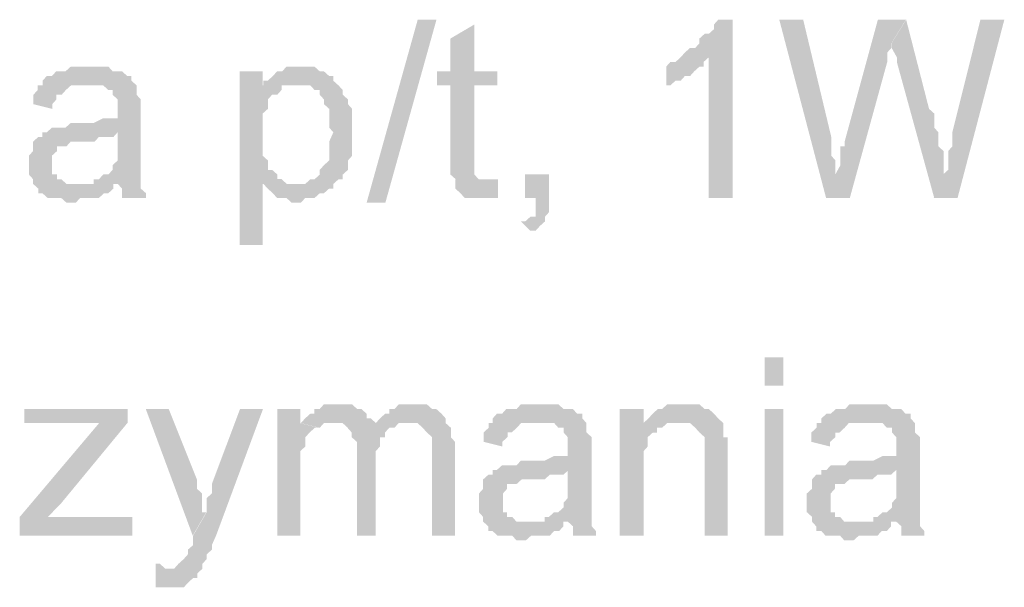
# Model space of a CAD drawing. Header units: millimetres. Extents: x -523 to 1404227, y -783705 to 1038705.
# Tile 145 of 256: x 403861 to 404750, y 234235 to 234747. Entities that reach past the tile are written whole.
import ezdxf

# ---------------------------------------------------------------- set-up
doc = ezdxf.new("R2010")
doc.units = ezdxf.units.MM
doc.linetypes.add('ACAD_ISO08W100', pattern=[36, 24, -3, 6, -3])
doc.layers.add('!!ELEKTRYKA', color=7, linetype='Continuous')

msp = doc.modelspace()

# ---------------------------------------------------------------- hatches: boundary and pattern name
at = {"layer": '!!ELEKTRYKA', "linetype": 'ACAD_ISO08W100'}
for points in [[(404505.25, 234746.84), (404492.1, 234746.84), (404492.1, 234746.84), (404488.34, 234742.61), (404488.34, 234738.39), (404483.65, 234734.16), (404479.89, 234734.16), (404475.19, 234729.93), (404475.19, 234725.7), (404471.43, 234721.47), (404466.74, 234721.47), (404462.04, 234717.25), (404462.04, 234717.25), (404458.28, 234713.02), (404483.65, 234713.02), (404483.65, 234586), (404505.25, 234586)], [(404568.89, 234746.83), (404547.3, 234746.83), (404589.55, 234585.99), (404598, 234607.12), (404598, 234611.34), (404598, 234615.66), (404598, 234619.89), (404594.24, 234624.11), (404594.24, 234628.34), (404594.24, 234632.56), (404594.24, 234636.79), (404594.24, 234641.01)], [(404661.67, 234746.9), (404636.32, 234746.9), (404606.29, 234636.8), (404606.29, 234636.8), (404606.29, 234632.57), (404602.53, 234632.57), (404602.53, 234628.35), (404602.53, 234619.9), (404602.53, 234615.68), (404597.84, 234607.13), (404589.39, 234586.01), (404610.98, 234586.01), (404644.77, 234708.79), (404644.77, 234708.79), (404644.77, 234713.01), (404644.77, 234717.24), (404648.53, 234721.46), (404648.53, 234725.69)], [(404661.87, 234746.86), (404648.73, 234725.74), (404648.73, 234725.74), (404648.73, 234721.43), (404648.73, 234721.43), (404653.43, 234712.98), (404653.43, 234708.76), (404687.2, 234586.03), (404695.65, 234607.14), (404695.65, 234611.37), (404695.65, 234615.59), (404695.65, 234619.9), (404695.65, 234624.13), (404695.65, 234628.35), (404690.96, 234632.57), (404690.96, 234636.79), (404690.96, 234641.02), (404690.96, 234645.24), (404687.2, 234649.46), (404687.2, 234653.78), (404687.2, 234662.22), (404682.51, 234666.44)], [(404750.48, 234746.85), (404728.9, 234746.85), (404703.57, 234645.25), (404703.57, 234636.81), (404703.57, 234632.59), (404699.82, 234628.37), (404699.82, 234624.15), (404699.82, 234619.83), (404699.82, 234615.61), (404699.82, 234611.39), (404695.13, 234607.17), (404686.69, 234585.97), (404708.26, 234585.97)], [(404272.02, 234742.62), (404250.38, 234729.92), (404250.38, 234700.28), (404238.15, 234700.28), (404238.15, 234687.58), (404250.38, 234687.58), (404250.38, 234619.84), (404250.38, 234619.84), (404250.38, 234611.37), (404250.38, 234607.14), (404255.09, 234602.91), (404284.25, 234602.91), (404280.49, 234602.91), (404275.79, 234602.91), (404275.79, 234602.91), (404272.02, 234607.14), (404272.02, 234607.14), (404272.02, 234611.37), (404272.02, 234619.84), (404272.02, 234687.58), (404292.72, 234687.58), (404292.72, 234700.28), (404272.02, 234700.28)], [(404458.32, 234713.02), (404453.63, 234708.79), (404448.93, 234708.79), (404445.17, 234704.56), (404445.17, 234687.65), (404445.17, 234687.65), (404448.93, 234687.65), (404453.63, 234691.88), (404458.32, 234691.88), (404462.08, 234696.11), (404466.78, 234696.11), (404466.78, 234696.11), (404470.54, 234700.34), (404475.23, 234704.56), (404478.99, 234704.56), (404478.99, 234708.79), (404483.69, 234713.02)], [(403924.52, 234704.6), (403919.81, 234704.6), (403916.04, 234704.6), (403911.32, 234704.6), (403907.55, 234704.6), (403902.83, 234700.35), (403899.06, 234700.35), (403894.35, 234700.35), (403890.57, 234696.11), (403885.86, 234696.11), (403882.09, 234691.87), (403882.09, 234687.62), (403919.81, 234687.62), (403924.52, 234687.62), (403928.29, 234687.62), (403933.01, 234687.62), (403936.78, 234687.62), (403941.5, 234683.38), (403945.27, 234683.38), (403945.27, 234679.14), (403945.27, 234679.14), (403949.98, 234674.89), (403949.98, 234670.65), (403949.98, 234666.5), (403949.98, 234666.5), (403949.98, 234658.01), (403945.27, 234658.01), (403941.5, 234658.01), (403941.5, 234658.01), (403936.78, 234658.01), (403928.29, 234653.77), (403924.52, 234653.77), (403919.81, 234653.77), (403916.04, 234653.77), (403907.55, 234653.77), (403902.83, 234649.53), (403899.06, 234649.53), (403899.06, 234649.53), (403894.35, 234649.53), (403890.57, 234649.53), (403885.86, 234645.28), (403949.98, 234645.28), (403949.98, 234636.8), (403949.98, 234632.55), (403949.98, 234628.4), (403949.98, 234624.16), (403949.98, 234619.92), (403945.27, 234615.67), (403945.27, 234615.67), (403945.27, 234611.43), (403941.5, 234607.19), (403936.78, 234607.19), (403933.01, 234602.94), (403928.29, 234602.94), (403928.29, 234598.7), (403949.98, 234598.7), (403949.98, 234598.7), (403953.76, 234594.45), (403953.76, 234590.31), (403953.76, 234586.06), (403975.44, 234586.06), (403975.44, 234586.06), (403975.44, 234590.31), (403970.73, 234594.45), (403970.73, 234598.7), (403970.73, 234602.94), (403970.73, 234602.94), (403970.73, 234607.19), (403970.73, 234611.43), (403970.73, 234615.67), (403970.73, 234619.92), (403970.73, 234628.4), (403970.73, 234632.55), (403970.73, 234662.26), (403970.73, 234662.26), (403970.73, 234666.5), (403970.73, 234670.65), (403970.73, 234674.89), (403966.96, 234679.14), (403966.96, 234679.14), (403966.96, 234683.38), (403966.96, 234687.62), (403962.24, 234691.87), (403962.24, 234696.11), (403958.47, 234696.11), (403953.76, 234700.35), (403949.98, 234700.35), (403945.27, 234700.35), (403941.5, 234704.6), (403936.78, 234704.6), (403933.01, 234704.6), (403928.29, 234704.6)], [(404115.42, 234704.5), (404110.71, 234704.5), (404106.94, 234704.5), (404102.23, 234704.5), (404098.46, 234700.26), (404093.76, 234700.26), (404093.76, 234700.26), (404089.99, 234696.03), (404085.28, 234691.79), (404081.51, 234691.79), (404110.71, 234687.55), (404115.42, 234687.55), (404119.18, 234687.55), (404123.89, 234687.55), (404127.66, 234683.41), (404132.37, 234683.41), (404132.37, 234679.17), (404136.14, 234674.93), (404136.14, 234670.69), (404140.84, 234666.46), (404140.84, 234666.46), (404140.84, 234657.98), (404140.84, 234653.74), (404140.84, 234649.5), (404144.61, 234645.27), (404144.61, 234645.27), (404140.84, 234636.79), (404140.84, 234632.55), (404140.84, 234628.31), (404140.84, 234624.08), (404140.84, 234619.84), (404136.14, 234615.6), (404136.14, 234615.6), (404132.37, 234611.36), (404132.37, 234607.12), (404127.66, 234602.89), (404123.89, 234602.89), (404119.18, 234598.65), (404115.42, 234598.65), (404110.71, 234598.65), (404081.51, 234598.65), (404085.28, 234594.5), (404085.28, 234594.5), (404089.99, 234590.27), (404093.76, 234586.03), (404093.76, 234586.03), (404098.46, 234586.03), (404102.23, 234586.03), (404106.94, 234581.79), (404110.71, 234581.79), (404110.71, 234581.79), (404115.42, 234581.79), (404119.18, 234586.03), (404123.89, 234586.03), (404127.66, 234586.03), (404132.37, 234590.27), (404136.14, 234590.27), (404140.84, 234594.5), (404144.61, 234594.5), (404144.61, 234598.65), (404149.32, 234602.89), (404153.09, 234602.89), (404153.09, 234607.12), (404157.8, 234611.36), (404157.8, 234615.6), (404157.8, 234619.84), (404161.56, 234624.08), (404161.56, 234628.31), (404161.56, 234632.55), (404161.56, 234636.79), (404161.56, 234641.03), (404161.56, 234645.27), (404161.56, 234645.27), (404161.56, 234649.5), (404161.56, 234653.74), (404161.56, 234657.98), (404161.56, 234662.22), (404161.56, 234666.46), (404157.8, 234670.69), (404157.8, 234674.93), (404157.8, 234674.93), (404153.09, 234679.17), (404153.09, 234683.41), (404149.32, 234687.55), (404144.61, 234691.79), (404144.61, 234696.03), (404140.84, 234696.03), (404140.84, 234696.03), (404136.14, 234700.26), (404132.37, 234700.26), (404127.66, 234704.5), (404123.89, 234704.5), (404119.18, 234704.5)], [(404080.84, 234700.28), (404060.12, 234700.28), (404060.12, 234543.65), (404080.84, 234543.65), (404080.84, 234598.75), (404110.98, 234598.75), (404106.27, 234598.75), (404102.51, 234598.75), (404097.8, 234602.99), (404094.03, 234602.99), (404094.03, 234607.22), (404089.32, 234611.37), (404085.55, 234611.37), (404085.55, 234615.61), (404085.55, 234619.85), (404080.84, 234624.08), (404080.84, 234628.32), (404080.84, 234632.56), (404080.84, 234636.8), (404080.84, 234645.28), (404080.84, 234645.28), (404080.84, 234649.52), (404080.84, 234653.75), (404080.84, 234657.99), (404080.84, 234662.23), (404085.55, 234666.47), (404085.55, 234670.71), (404085.55, 234674.95), (404089.32, 234679.19), (404094.03, 234679.19), (404097.8, 234683.42), (404097.8, 234687.57), (404080.84, 234687.57)], [(403882.29, 234687.65), (403877.58, 234687.65), (403877.58, 234683.4), (403873.81, 234679.16), (403873.81, 234674.92), (403873.81, 234670.67), (403890.78, 234666.43), (403890.78, 234670.67), (403894.55, 234674.92), (403894.55, 234679.16), (403899.27, 234679.16), (403903.04, 234683.4), (403903.04, 234683.4), (403907.76, 234687.65), (403911.53, 234687.65), (403916.24, 234687.65), (403920.02, 234687.65)], [(404081.51, 234691.79), (404081.51, 234687.55), (404098.46, 234687.55), (404102.23, 234687.55), (404106.94, 234687.55), (404110.71, 234687.55)], [(403886.64, 234645.31), (403881.93, 234645.31), (403881.93, 234641.07), (403878.15, 234641.07), (403873.44, 234636.83), (403873.44, 234632.58), (403873.44, 234628.34), (403869.67, 234624.1), (403869.67, 234619.85), (403869.67, 234615.61), (403869.67, 234615.61), (403869.67, 234611.36), (403869.67, 234607.21), (403873.44, 234602.97), (403873.44, 234598.73), (403878.15, 234594.48), (403878.15, 234594.48), (403878.15, 234590.24), (403881.93, 234590.24), (403886.64, 234586), (403890.41, 234586), (403895.13, 234586), (403898.9, 234586), (403903.62, 234581.75), (403907.39, 234581.75), (403912.11, 234581.75), (403915.88, 234586), (403920.59, 234586), (403924.37, 234586), (403929.08, 234586), (403932.85, 234586), (403937.57, 234590.24), (403941.34, 234590.24), (403946.06, 234594.48), (403946.06, 234598.73), (403912.11, 234598.73), (403912.11, 234598.73), (403907.39, 234598.73), (403903.62, 234598.73), (403898.9, 234602.97), (403895.13, 234602.97), (403895.13, 234607.21), (403890.41, 234607.21), (403890.41, 234611.36), (403890.41, 234615.61), (403890.41, 234619.85), (403890.41, 234624.1), (403895.13, 234628.34), (403895.13, 234628.34), (403895.13, 234632.58), (403898.9, 234632.58), (403903.62, 234632.58), (403907.39, 234636.83), (403912.11, 234636.83), (403915.88, 234636.83), (403920.59, 234636.83), (403924.37, 234636.83), (403929.08, 234636.83), (403932.85, 234641.07), (403937.57, 234641.07), (403941.34, 234641.07), (403946.06, 234641.07), (403949.83, 234645.31)], [(404339.45, 234607.22), (404317.82, 234607.22), (404317.82, 234586.06), (404327.22, 234586.06), (404327.22, 234581.83), (404327.22, 234577.5), (404327.22, 234573.27), (404327.22, 234569.04), (404322.52, 234569.04), (404317.82, 234564.81), (404314.06, 234564.81), (404322.52, 234556.35), (404322.52, 234556.35), (404327.22, 234556.35), (404330.99, 234560.58), (404330.99, 234560.58), (404335.69, 234564.81), (404335.69, 234569.04), (404339.45, 234573.27), (404339.45, 234577.5), (404339.45, 234581.83), (404339.45, 234586.06)], [(404293.28, 234602.96), (404288.58, 234602.96), (404284.82, 234602.96), (404254.72, 234602.96), (404254.72, 234598.72), (404254.72, 234598.72), (404254.72, 234594.49), (404259.42, 234590.26), (404263.18, 234586.02), (404267.89, 234586.02), (404267.89, 234586.02), (404276.35, 234586.02), (404280.11, 234586.02), (404280.11, 234586.02), (404284.82, 234586.02), (404288.58, 234586.02), (404293.28, 234586.02)], [(404149.22, 234399.75), (404144.51, 234399.75), (404140.75, 234399.75), (404136.04, 234399.75), (404132.27, 234395.52), (404127.57, 234395.52), (404127.57, 234391.28), (404123.8, 234391.28), (404119.09, 234387.04), (404115.33, 234382.8), (404144.51, 234382.8), (404144.51, 234382.8), (404149.22, 234382.8), (404152.99, 234382.8), (404157.7, 234378.57), (404183.12, 234378.57), (404183.12, 234382.8), (404178.41, 234387.04), (404174.64, 234387.04), (404174.64, 234391.28), (404169.94, 234395.52), (404169.94, 234395.52), (404166.17, 234395.52), (404161.46, 234399.75), (404157.7, 234399.75), (404152.99, 234399.75)], [(404216.83, 234399.76), (404212.13, 234399.76), (404208.36, 234399.76), (404203.66, 234399.76), (404199.89, 234395.53), (404195.19, 234395.53), (404195.19, 234391.29), (404191.42, 234391.29), (404186.71, 234387.06), (404182.95, 234382.82), (404212.13, 234382.82), (404216.83, 234382.82), (404220.6, 234382.82), (404225.3, 234378.59), (404225.3, 234378.59), (404229.07, 234374.35), (404233.77, 234370.12), (404233.77, 234370.12), (404233.77, 234365.88), (404233.77, 234361.65), (404233.77, 234353.18), (404233.77, 234281.18), (404254.48, 234281.18), (404254.48, 234361.65), (404254.48, 234361.65), (404254.48, 234365.88), (404250.71, 234370.12), (404250.71, 234378.59), (404250.71, 234378.59), (404246.01, 234382.82), (404246.01, 234387.06), (404242.24, 234391.29), (404242.24, 234391.29), (404237.54, 234395.53), (404233.77, 234395.53), (404229.07, 234399.76), (404225.3, 234399.76), (404220.6, 234399.76)], [(404330.85, 234399.77), (404327.09, 234399.77), (404322.39, 234399.77), (404318.62, 234399.77), (404313.92, 234399.77), (404310.16, 234395.53), (404305.46, 234395.53), (404300.75, 234395.53), (404296.99, 234391.3), (404292.29, 234391.3), (404288.53, 234387.07), (404288.53, 234382.84), (404327.09, 234382.84), (404330.85, 234382.84), (404335.55, 234382.84), (404339.31, 234382.84), (404344.02, 234382.84), (404347.78, 234378.6), (404352.48, 234378.6), (404352.48, 234374.37), (404352.48, 234374.37), (404356.24, 234370.14), (404356.24, 234365.91), (404356.24, 234361.68), (404356.24, 234361.68), (404356.24, 234353.21), (404352.48, 234353.21), (404347.78, 234353.21), (404347.78, 234353.21), (404344.02, 234353.21), (404335.55, 234348.98), (404330.85, 234348.98), (404327.09, 234348.98), (404322.39, 234348.98), (404313.92, 234348.98), (404310.16, 234344.75), (404305.46, 234344.75), (404305.46, 234344.75), (404300.75, 234344.75), (404296.99, 234344.75), (404292.29, 234340.51), (404356.24, 234340.51), (404356.24, 234332.05), (404356.24, 234327.82), (404356.24, 234323.59), (404356.24, 234319.35), (404356.24, 234315.12), (404352.48, 234310.89), (404352.48, 234310.89), (404352.48, 234306.66), (404347.78, 234302.42), (404344.02, 234302.42), (404339.31, 234298.19), (404335.55, 234298.19), (404335.55, 234293.96), (404356.24, 234293.96), (404356.24, 234293.96), (404360.95, 234289.73), (404360.95, 234285.49), (404360.95, 234281.26), (404381.64, 234281.26), (404381.64, 234281.26), (404381.64, 234285.49), (404377.88, 234289.73), (404377.88, 234293.96), (404377.88, 234298.19), (404377.88, 234298.19), (404377.88, 234302.42), (404377.88, 234306.66), (404377.88, 234310.89), (404377.88, 234315.12), (404377.88, 234323.59), (404377.88, 234327.82), (404377.88, 234357.44), (404377.88, 234357.44), (404377.88, 234361.68), (404377.88, 234365.91), (404377.88, 234370.14), (404373.17, 234374.37), (404373.17, 234374.37), (404373.17, 234378.6), (404373.17, 234382.84), (404369.41, 234387.07), (404369.41, 234391.3), (404364.71, 234391.3), (404360.95, 234395.53), (404356.24, 234395.53), (404352.48, 234395.53), (404347.78, 234399.77), (404344.02, 234399.77), (404339.31, 234399.77), (404335.55, 234399.77)], [(404458.3, 234399.71), (404458.3, 234399.71), (404454.54, 234399.71), (404449.84, 234399.71), (404446.08, 234399.71), (404441.38, 234395.49), (404437.62, 234395.49), (404432.92, 234391.26), (404432.92, 234391.26), (404429.17, 234387.03), (404424.47, 234382.8), (404454.54, 234382.8), (404458.3, 234382.8), (404462.99, 234382.8), (404466.75, 234382.8), (404471.45, 234378.57), (404471.45, 234378.57), (404475.21, 234374.34), (404479.91, 234370.11), (404479.91, 234370.11), (404479.91, 234365.89), (404479.91, 234361.66), (404479.91, 234357.43), (404479.91, 234353.11), (404479.91, 234281.22), (404500.58, 234281.22), (404500.58, 234353.11), (404500.58, 234353.11), (404500.58, 234361.66), (404500.58, 234365.89), (404500.58, 234370.11), (404496.82, 234370.11), (404496.82, 234374.34), (404496.82, 234378.57), (404496.82, 234382.8), (404492.12, 234387.03), (404492.12, 234387.03), (404488.37, 234391.26), (404483.67, 234395.49), (404479.91, 234395.49), (404479.91, 234395.49), (404475.21, 234399.71), (404471.45, 234399.71), (404462.99, 234399.71)], [(404627.49, 234399.7), (404623.74, 234399.7), (404619.04, 234399.7), (404615.29, 234399.7), (404610.59, 234399.7), (404606.84, 234395.47), (404602.15, 234395.47), (404598.39, 234395.47), (404593.7, 234391.25), (404589.94, 234391.25), (404585.25, 234387.03), (404585.25, 234382.8), (404623.74, 234382.8), (404627.49, 234382.8), (404632.18, 234382.8), (404635.94, 234382.8), (404640.63, 234382.8), (404644.39, 234378.58), (404649.08, 234378.58), (404649.08, 234374.35), (404649.08, 234374.35), (404652.83, 234370.13), (404652.83, 234365.81), (404652.83, 234361.59), (404652.83, 234361.59), (404652.83, 234353.14), (404649.08, 234353.14), (404644.39, 234353.14), (404644.39, 234353.14), (404640.63, 234353.14), (404632.18, 234348.92), (404627.49, 234348.92), (404623.74, 234348.92), (404619.04, 234348.92), (404610.59, 234348.92), (404606.84, 234344.69), (404602.15, 234344.69), (404602.15, 234344.69), (404598.39, 234344.69), (404593.7, 234344.69), (404589.94, 234340.47), (404652.83, 234340.47), (404652.83, 234332.02), (404652.83, 234327.8), (404652.83, 234323.48), (404652.83, 234319.25), (404652.83, 234315.03), (404649.08, 234310.81), (404649.08, 234310.81), (404649.08, 234306.58), (404644.39, 234302.36), (404640.63, 234302.36), (404635.94, 234298.13), (404632.18, 234298.13), (404632.18, 234293.91), (404652.83, 234293.91), (404652.83, 234293.91), (404657.53, 234289.69), (404657.53, 234285.46), (404657.53, 234281.24), (404678.18, 234281.24), (404678.18, 234281.24), (404678.18, 234285.46), (404674.42, 234289.69), (404674.42, 234293.91), (404674.42, 234298.13), (404674.42, 234298.13), (404674.42, 234302.36), (404674.42, 234306.58), (404674.42, 234310.81), (404674.42, 234315.03), (404674.42, 234323.48), (404674.42, 234327.8), (404674.42, 234357.36), (404674.42, 234357.36), (404674.42, 234361.59), (404674.42, 234365.81), (404674.42, 234370.13), (404669.73, 234374.35), (404669.73, 234374.35), (404669.73, 234378.58), (404669.73, 234382.8), (404665.98, 234387.03), (404665.98, 234391.25), (404661.28, 234391.25), (404657.53, 234395.47), (404652.83, 234395.47), (404649.08, 234395.47), (404644.39, 234399.7), (404640.63, 234399.7), (404635.94, 234399.7), (404632.18, 234399.7)], [(403958.89, 234395.5), (403865.53, 234395.5), (403865.53, 234382.77), (403911.74, 234382.77), (403916.45, 234382.77), (403920.23, 234382.77), (403924.94, 234382.77), (403928.71, 234382.77), (403933.43, 234382.77), (403958.89, 234382.77)], [(403995.98, 234395.53), (403975.24, 234395.53), (404017.65, 234281.21), (404029.91, 234302.42), (404026.14, 234302.42), (404026.14, 234310.81), (404026.14, 234315.05), (404026.14, 234319.29), (404021.42, 234323.53), (404021.42, 234327.77), (404021.42, 234332.01)], [(404081.07, 234395.46), (404060.34, 234395.46), (404034.9, 234327.81), (404034.9, 234327.81), (404034.9, 234323.57), (404034.9, 234319.33), (404030.19, 234315.09), (404030.19, 234310.84), (404030.19, 234306.6), (404030.19, 234302.36), (404017.94, 234281.16), (404017.94, 234281.16), (404017.94, 234276.92), (404017.94, 234272.68), (404013.23, 234268.53), (404013.23, 234264.29), (404009.46, 234260.05), (404009.46, 234260.05), (404009.46, 234260.05), (404004.75, 234255.81), (404004.75, 234255.81), (404000.98, 234251.57), (403992.5, 234251.57), (404026.42, 234251.57), (404026.42, 234255.81), (404026.42, 234255.81), (404030.19, 234260.05), (404030.19, 234264.29), (404034.9, 234268.53), (404034.9, 234272.68), (404038.67, 234281.16)], [(404114.65, 234395.49), (404093.93, 234395.49), (404093.93, 234281.17), (404114.65, 234281.17), (404114.65, 234340.5), (404114.65, 234344.74), (404114.65, 234348.97), (404114.65, 234353.21), (404114.65, 234357.45), (404119.36, 234361.69), (404119.36, 234365.83), (404119.36, 234370.07), (404123.13, 234374.31), (404123.13, 234374.31), (404127.83, 234378.54), (404131.6, 234378.54), (404114.65, 234382.78)], [(404424.69, 234395.47), (404403.08, 234395.47), (404403.08, 234281.19), (404424.69, 234281.19), (404424.69, 234344.72), (404424.69, 234348.95), (404424.69, 234353.18), (404424.69, 234357.41), (404428.45, 234361.64), (404428.45, 234365.87), (404428.45, 234370.09), (404433.15, 234374.32), (404433.15, 234374.32), (404436.91, 234374.32), (404436.91, 234378.55), (404441.61, 234378.55), (404424.69, 234378.55)], [(403958.53, 234382.77), (403933.06, 234382.77), (403861.39, 234298.08), (403861.39, 234281.2), (403886.85, 234298.08), (403899.11, 234310.81)], [(404115.33, 234382.8), (404115.33, 234382.8), (404132.27, 234378.57), (404136.04, 234382.8), (404140.75, 234382.8), (404144.51, 234382.8)], [(404182.83, 234382.8), (404182.83, 234378.57), (404157.42, 234378.57), (404161.18, 234374.33), (404161.18, 234374.33), (404161.18, 234370.1), (404165.89, 234365.86), (404165.89, 234361.63), (404165.89, 234357.39), (404165.89, 234281.24), (404182.83, 234281.24), (404182.83, 234348.92), (404182.83, 234348.92), (404182.83, 234357.39), (404186.6, 234361.63), (404186.6, 234365.86), (404186.6, 234370.1), (404191.31, 234370.1), (404191.31, 234374.33), (404191.31, 234374.33), (404195.07, 234378.57), (404199.78, 234378.57), (404203.54, 234382.8), (404208.25, 234382.8), (404212.01, 234382.8)], [(404288.71, 234382.85), (404284.95, 234382.85), (404284.95, 234378.61), (404280.25, 234374.38), (404280.25, 234370.15), (404280.25, 234365.92), (404297.18, 234361.68), (404297.18, 234365.92), (404301.88, 234370.15), (404301.88, 234374.38), (404305.64, 234374.38), (404310.34, 234378.61), (404310.34, 234378.61), (404314.11, 234382.85), (404318.81, 234382.85), (404322.57, 234382.85), (404327.27, 234382.85)], [(404424.47, 234382.8), (404424.47, 234378.57), (404441.38, 234378.57), (404446.08, 234382.8), (404449.84, 234382.8), (404454.54, 234382.8)], [(404584.73, 234382.86), (404580.97, 234382.86), (404580.97, 234378.64), (404576.28, 234374.32), (404576.28, 234370.1), (404576.28, 234365.87), (404593.18, 234361.65), (404593.18, 234365.87), (404597.87, 234370.1), (404597.87, 234374.32), (404601.63, 234374.32), (404606.32, 234378.64), (404606.32, 234378.64), (404610.07, 234382.86), (404614.77, 234382.86), (404618.52, 234382.86), (404623.22, 234382.86)], [(404293.04, 234340.43), (404288.33, 234340.43), (404288.33, 234336.2), (404284.57, 234336.2), (404279.87, 234331.97), (404279.87, 234327.73), (404279.87, 234323.5), (404276.11, 234319.27), (404276.11, 234315.04), (404276.11, 234310.8), (404276.11, 234310.8), (404276.11, 234306.57), (404276.11, 234302.34), (404279.87, 234298.11), (404279.87, 234293.87), (404284.57, 234289.64), (404284.57, 234289.64), (404284.57, 234285.41), (404288.33, 234285.41), (404293.04, 234281.18), (404297.74, 234281.18), (404301.5, 234281.18), (404306.21, 234281.18), (404309.97, 234276.94), (404314.67, 234276.94), (404318.43, 234276.94), (404323.14, 234281.18), (404326.9, 234281.18), (404331.6, 234281.18), (404335.36, 234281.18), (404340.07, 234281.18), (404343.83, 234285.41), (404348.53, 234285.41), (404352.29, 234289.64), (404352.29, 234293.87), (404318.43, 234293.87), (404318.43, 234293.87), (404314.67, 234293.87), (404309.97, 234293.87), (404306.21, 234298.11), (404301.5, 234298.11), (404301.5, 234302.34), (404297.74, 234302.34), (404297.74, 234306.57), (404297.74, 234310.8), (404297.74, 234315.04), (404297.74, 234319.27), (404301.5, 234323.5), (404301.5, 234323.5), (404301.5, 234327.73), (404306.21, 234327.73), (404309.97, 234327.73), (404314.67, 234331.97), (404318.43, 234331.97), (404323.14, 234331.97), (404326.9, 234331.97), (404331.6, 234331.97), (404335.36, 234331.97), (404340.07, 234336.2), (404343.83, 234336.2), (404348.53, 234336.2), (404352.29, 234336.2), (404357, 234340.43)], [(404589.04, 234340.53), (404585.28, 234340.53), (404585.28, 234336.21), (404580.59, 234336.21), (404576.83, 234331.99), (404576.83, 234327.76), (404576.83, 234323.54), (404572.14, 234319.31), (404572.14, 234315.09), (404572.14, 234310.87), (404572.14, 234310.87), (404572.14, 234306.64), (404572.14, 234302.42), (404576.83, 234298.19), (404576.83, 234293.87), (404580.59, 234289.65), (404580.59, 234289.65), (404580.59, 234285.43), (404585.28, 234285.43), (404589.04, 234281.2), (404593.73, 234281.2), (404597.49, 234281.2), (404602.18, 234281.2), (404605.93, 234276.98), (404610.63, 234276.98), (404614.38, 234276.98), (404619.08, 234281.2), (404622.83, 234281.2), (404627.53, 234281.2), (404631.28, 234281.2), (404635.97, 234281.2), (404639.73, 234285.43), (404644.42, 234285.43), (404648.18, 234289.65), (404648.18, 234293.87), (404614.38, 234293.87), (404614.38, 234293.87), (404610.63, 234293.87), (404605.93, 234293.87), (404602.18, 234298.19), (404597.49, 234298.19), (404597.49, 234302.42), (404593.73, 234302.42), (404593.73, 234306.64), (404593.73, 234310.87), (404593.73, 234315.09), (404593.73, 234319.31), (404597.49, 234323.54), (404597.49, 234323.54), (404597.49, 234327.76), (404602.18, 234327.76), (404605.93, 234327.76), (404610.63, 234331.99), (404614.38, 234331.99), (404619.08, 234331.99), (404622.83, 234331.99), (404627.53, 234331.99), (404631.28, 234331.99), (404635.97, 234336.21), (404639.73, 234336.21), (404644.42, 234336.21), (404648.18, 234336.21), (404652.87, 234340.53)], [(403963.24, 234298.08), (403912.31, 234298.08), (403907.6, 234298.08), (403903.83, 234298.08), (403899.11, 234298.08), (403895.34, 234298.08), (403890.62, 234298.08), (403886.85, 234298.08), (403861.39, 234281.2), (403963.24, 234281.2)], [(403984.22, 234255.81), (403984.22, 234234.61), (403987.98, 234234.61), (403992.7, 234234.61), (403996.47, 234234.61), (404001.18, 234234.61), (404004.95, 234234.61), (404009.66, 234234.61), (404013.43, 234238.85), (404013.43, 234238.85), (404018.14, 234243.09), (404021.91, 234243.09), (404021.91, 234247.33), (404026.62, 234251.57), (403992.7, 234251.57), (403992.7, 234251.57), (403987.98, 234255.81)]]:
    msp.add_hatch(color=7, dxfattribs=at).paths.add_polyline_path(points)

# ---------------------------------------------------------------- linework, layer by layer
at = {"layer": '!!ELEKTRYKA', "color": 7, "linetype": 'ACAD_ISO08W100', "lineweight": -3}
for points in [[(404174.67, 234581.8), (404220.79, 234746.89), (404191.61, 234581.8), (404237.73, 234746.89)], [(404551.09, 234442.04), (404534.19, 234442.04), (404551.09, 234416.68), (404534.19, 234416.68)], [(404551.09, 234395.55), (404534.19, 234395.55), (404551.09, 234281.19), (404534.19, 234281.19)]]:
    msp.add_solid(points, dxfattribs=at)

doc.saveas('drawing.dxf')
